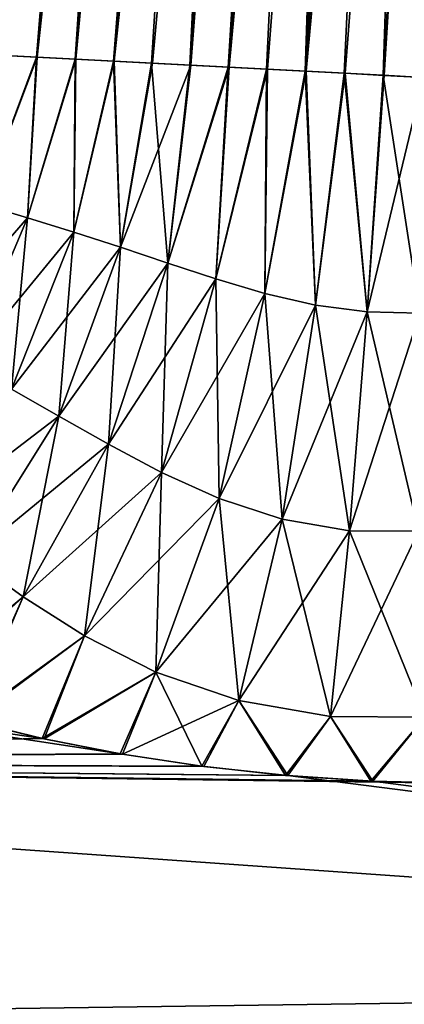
# Model space of a CAD drawing. Header units: millimetres. Extents: x -68 to 68, y -375 to 321.
# Tile 13 of 48: x -52.37 to -49.1, y 70.98 to 79.35. Entities that reach past the tile are written whole.
import ezdxf

# ---------------------------------------------------------------- set-up
doc = ezdxf.new("R2010")
doc.units = ezdxf.units.MM
doc.header["$LTSCALE"] = 33.374815
for name, color, linetype in [('33', 7, 'CONTINUOUS'), ('38', 7, 'CONTINUOUS'), ('40', 7, 'CONTINUOUS'), ('41', 7, 'CONTINUOUS'), ('42', 7, 'CONTINUOUS')]:
    doc.layers.add(name, color=color, linetype=linetype)

msp = doc.modelspace()

# ---------------------------------------------------------------- linework, layer by layer
at = {"layer": '33', "color": 7, "linetype": 'CONTINUOUS', "true_color": 0x999999}
for points in [[(-63.073, 73.0543, -9.7866), (-62.854, 74.8381, -7.3128), (-51.5013, 73.1108, -9.2668), (-63.073, 73.0543, -9.7866)], [(-51.5013, 73.1108, -9.2668), (-62.854, 74.8381, -7.3128), (-52.1666, 73.2408, -9.1231), (-51.5013, 73.1108, -9.2668)], [(-52.1666, 73.2408, -9.1231), (-62.854, 74.8381, -7.3128), (-52.7984, 73.3923, -8.9456), (-52.1666, 73.2408, -9.1231)], [(-52.8141, 73.3964, 8.9407), (-63.0731, 73.0539, 9.787), (-52.1832, 73.2445, 9.119), (-52.8141, 73.3964, 8.9407)], [(-52.1832, 73.2445, 9.119), (-63.0731, 73.0539, 9.787), (-51.519, 73.1139, 9.2635), (-52.1832, 73.2445, 9.119)], [(-63.0731, 73.0539, 9.787), (-63.35, 70.7986, 11.8329), (-36.3057, 71.17, 11.0412), (-63.0731, 73.0539, 9.787)], [(-63.3499, 70.7989, -11.8327), (-63.073, 73.0543, -9.7866), (-36.3057, 71.17, -11.0412), (-63.3499, 70.7989, -11.8327)], [(-51.519, 73.1139, 9.2635), (-63.0731, 73.0539, 9.787), (-50.8267, 73.008, 9.3721), (-51.519, 73.1139, 9.2635)], [(-63.0731, 73.0539, 9.787), (-36.3057, 71.17, 11.0412), (-48.6653, 72.8641, 9.4635), (-63.0731, 73.0539, 9.787)], [(-50.8267, 73.008, 9.3721), (-63.0731, 73.0539, 9.787), (-50.1139, 72.9299, 9.4426), (-50.8267, 73.008, 9.3721)], [(-50.1139, 72.9299, 9.4426), (-63.0731, 73.0539, 9.787), (-49.3896, 72.8815, 9.4733), (-50.1139, 72.9299, 9.4426)], [(-49.3896, 72.8815, 9.4733), (-63.0731, 73.0539, 9.787), (-48.6653, 72.8641, 9.4635), (-49.3896, 72.8815, 9.4733)], [(-50.8078, 73.0056, -9.3745), (-63.073, 73.0543, -9.7866), (-51.5013, 73.1108, -9.2668), (-50.8078, 73.0056, -9.3745)], [(-36.3057, 71.17, -11.0412), (-63.073, 73.0543, -9.7866), (-50.0944, 72.9282, -9.4439), (-36.3057, 71.17, -11.0412)], [(-50.0944, 72.9282, -9.4439), (-63.073, 73.0543, -9.7866), (-50.8078, 73.0056, -9.3745), (-50.0944, 72.9282, -9.4439)], [(-49.3719, 72.8807, -9.4736), (-36.3057, 71.17, -11.0412), (-50.0944, 72.9282, -9.4439), (-49.3719, 72.8807, -9.4736)], [(-48.6509, 72.864, -9.4629), (-36.3057, 71.17, -11.0412), (-49.3719, 72.8807, -9.4736), (-48.6509, 72.864, -9.4629)], [(-36.3057, 71.17, 11.0412), (-63.35, 70.7986, 11.8329), (-36.6181, 68.6256, 13.3492), (-36.3057, 71.17, 11.0412)], [(-36.6181, 68.6256, -13.3492), (-63.3499, 70.7989, -11.8327), (-36.3057, 71.17, -11.0412), (-36.6181, 68.6256, -13.3492)]]:
    msp.add_3dface(points, dxfattribs=at)
at = {"layer": '38', "color": 7, "linetype": 'CONTINUOUS', "true_color": 0x999999}
for points in [[(-52.4053, 101.1281, -1.3241), (-52.1712, 101.1158, -1.9525), (-54.9216, 79.1743, -2.1136), (-52.4053, 101.1281, -1.3241)], [(-54.9216, 79.1743, -2.1136), (-52.1712, 101.1158, -1.9525), (-54.7177, 79.1636, -2.6123), (-54.9216, 79.1743, -2.1136)], [(-52.1712, 101.1158, -1.9525), (-51.8503, 101.099, -2.541), (-54.7177, 79.1636, -2.6123), (-52.1712, 101.1158, -1.9525)], [(-54.7177, 79.1636, -2.6123), (-51.8503, 101.099, -2.541), (-54.471, 79.1506, -3.0926), (-54.7177, 79.1636, -2.6123)], [(-54.471, 79.1506, -3.0926), (-51.8503, 101.099, -2.541), (-54.188, 79.1358, -3.5436), (-54.471, 79.1506, -3.0926)], [(-51.8503, 101.099, -2.541), (-51.449, 101.0779, -3.0778), (-54.188, 79.1358, -3.5436), (-51.8503, 101.099, -2.541)], [(-54.188, 79.1358, -3.5436), (-51.449, 101.0779, -3.0778), (-53.881, 79.1197, -3.9526), (-54.188, 79.1358, -3.5436)], [(-53.881, 79.1197, -3.9526), (-51.449, 101.0779, -3.0778), (-53.5582, 79.1028, -4.3175), (-53.881, 79.1197, -3.9526)], [(-51.449, 101.0779, -3.0778), (-50.9755, 101.0531, -3.552), (-53.5582, 79.1028, -4.3175), (-51.449, 101.0779, -3.0778)], [(-53.5582, 79.1028, -4.3175), (-50.9755, 101.0531, -3.552), (-53.2263, 79.0854, -4.6398), (-53.5582, 79.1028, -4.3175)], [(-53.2263, 79.0854, -4.6398), (-50.9755, 101.0531, -3.552), (-52.8911, 79.0678, -4.9212), (-53.2263, 79.0854, -4.6398)], [(-50.9755, 101.0531, -3.552), (-50.4394, 101.025, -3.9539), (-52.8911, 79.0678, -4.9212), (-50.9755, 101.0531, -3.552)], [(-52.8911, 79.0678, -4.9212), (-50.4394, 101.025, -3.9539), (-52.5567, 79.0503, -5.1651), (-52.8911, 79.0678, -4.9212)], [(-52.5567, 79.0503, -5.1651), (-50.4394, 101.025, -3.9539), (-52.225, 79.0329, -5.3756), (-52.5567, 79.0503, -5.1651)], [(-50.4394, 101.025, -3.9539), (-49.8516, 100.9942, -4.2753), (-52.225, 79.0329, -5.3756), (-50.4394, 101.025, -3.9539)], [(-52.225, 79.0329, -5.3756), (-49.8516, 100.9942, -4.2753), (-51.8965, 79.0157, -5.5566), (-52.225, 79.0329, -5.3756)], [(-51.8965, 79.0157, -5.5566), (-49.8516, 100.9942, -4.2753), (-51.5702, 78.9986, -5.7121), (-51.8965, 79.0157, -5.5566)], [(-49.8516, 100.9942, -4.2753), (-49.2242, 100.9613, -4.5096), (-51.5702, 78.9986, -5.7121), (-49.8516, 100.9942, -4.2753)], [(-51.5702, 78.9986, -5.7121), (-49.2242, 100.9613, -4.5096), (-51.2449, 78.9816, -5.8448), (-51.5702, 78.9986, -5.7121)], [(-51.2449, 78.9816, -5.8448), (-49.2242, 100.9613, -4.5096), (-50.9197, 78.9645, -5.9568), (-51.2449, 78.9816, -5.8448)], [(-50.9197, 78.9645, -5.9568), (-49.2242, 100.9613, -4.5096), (-50.5938, 78.9475, -6.0494), (-50.9197, 78.9645, -5.9568)], [(-49.2242, 100.9613, -4.5096), (-48.5698, 100.9271, -4.6522), (-50.5938, 78.9475, -6.0494), (-49.2242, 100.9613, -4.5096)], [(-50.5938, 78.9475, -6.0494), (-48.5698, 100.9271, -4.6522), (-50.2666, 78.9303, -6.1234), (-50.5938, 78.9475, -6.0494)], [(-50.2666, 78.9303, -6.1234), (-48.5698, 100.9271, -4.6522), (-49.9376, 78.9131, -6.1795), (-50.2666, 78.9303, -6.1234)], [(-48.5698, 100.9271, -4.6522), (-47.9018, 100.892, -4.7), (-49.9376, 78.9131, -6.1795), (-48.5698, 100.9271, -4.6522)], [(-49.9376, 78.9131, -6.1795), (-47.9018, 100.892, -4.7), (-49.6067, 78.8957, -6.2179), (-49.9376, 78.9131, -6.1795)], [(-49.6067, 78.8957, -6.2179), (-47.9018, 100.892, -4.7), (-49.2744, 78.8783, -6.2384), (-49.6067, 78.8957, -6.2179)], [(-49.2744, 78.8783, -6.2384), (-47.9018, 100.892, -4.7), (-48.9416, 78.8609, -6.2412), (-49.2744, 78.8783, -6.2384)]]:
    msp.add_3dface(points, dxfattribs=at)
at = {"layer": '40', "color": 7, "linetype": 'CONTINUOUS', "true_color": 0x999999}
for points in [[(-52.1713, 101.1158, 1.9523), (-52.4053, 101.1281, 1.324), (-54.9224, 79.1743, 2.1114), (-52.1713, 101.1158, 1.9523)], [(-54.7189, 79.1636, 2.6097), (-52.1713, 101.1158, 1.9523), (-54.9224, 79.1743, 2.1114), (-54.7189, 79.1636, 2.6097)], [(-54.4736, 79.1508, 3.0881), (-52.1713, 101.1158, 1.9523), (-54.7189, 79.1636, 2.6097), (-54.4736, 79.1508, 3.0881)], [(-51.8504, 101.099, 2.5408), (-52.1713, 101.1158, 1.9523), (-54.4736, 79.1508, 3.0881), (-51.8504, 101.099, 2.5408)], [(-54.1936, 79.1361, 3.5355), (-51.8504, 101.099, 2.5408), (-54.4736, 79.1508, 3.0881), (-54.1936, 79.1361, 3.5355)], [(-53.8898, 79.1202, 3.9417), (-51.8504, 101.099, 2.5408), (-54.1936, 79.1361, 3.5355), (-53.8898, 79.1202, 3.9417)], [(-51.4491, 101.078, 3.0777), (-51.8504, 101.099, 2.5408), (-53.8898, 79.1202, 3.9417), (-51.4491, 101.078, 3.0777)], [(-53.569, 79.1034, 4.3062), (-51.4491, 101.078, 3.0777), (-53.8898, 79.1202, 3.9417), (-53.569, 79.1034, 4.3062)], [(-53.2379, 79.086, 4.6293), (-51.4491, 101.078, 3.0777), (-53.569, 79.1034, 4.3062), (-53.2379, 79.086, 4.6293)], [(-50.9755, 101.0531, 3.552), (-51.4491, 101.078, 3.0777), (-53.2379, 79.086, 4.6293), (-50.9755, 101.0531, 3.552)], [(-52.9018, 79.0684, 4.9128), (-50.9755, 101.0531, 3.552), (-53.2379, 79.086, 4.6293), (-52.9018, 79.0684, 4.9128)], [(-52.5652, 79.0508, 5.1593), (-50.9755, 101.0531, 3.552), (-52.9018, 79.0684, 4.9128), (-52.5652, 79.0508, 5.1593)], [(-50.4394, 101.025, 3.9539), (-50.9755, 101.0531, 3.552), (-52.5652, 79.0508, 5.1593), (-50.4394, 101.025, 3.9539)], [(-52.2318, 79.0333, 5.3715), (-50.4394, 101.025, 3.9539), (-52.5652, 79.0508, 5.1593), (-52.2318, 79.0333, 5.3715)], [(-51.9029, 79.0161, 5.5533), (-50.4394, 101.025, 3.9539), (-52.2318, 79.0333, 5.3715), (-51.9029, 79.0161, 5.5533)], [(-49.8515, 100.9942, 4.2753), (-50.4394, 101.025, 3.9539), (-51.9029, 79.0161, 5.5533), (-49.8515, 100.9942, 4.2753)], [(-51.5771, 78.999, 5.709), (-49.8515, 100.9942, 4.2753), (-51.9029, 79.0161, 5.5533), (-51.5771, 78.999, 5.709)], [(-51.2524, 78.982, 5.842), (-49.8515, 100.9942, 4.2753), (-51.5771, 78.999, 5.709), (-51.2524, 78.982, 5.842)], [(-50.9274, 78.9649, 5.9544), (-49.8515, 100.9942, 4.2753), (-51.2524, 78.982, 5.842), (-50.9274, 78.9649, 5.9544)], [(-49.224, 100.9613, 4.5097), (-49.8515, 100.9942, 4.2753), (-50.9274, 78.9649, 5.9544), (-49.224, 100.9613, 4.5097)], [(-50.6016, 78.9479, 6.0474), (-49.224, 100.9613, 4.5097), (-50.9274, 78.9649, 5.9544), (-50.6016, 78.9479, 6.0474)], [(-50.2745, 78.9307, 6.1219), (-49.224, 100.9613, 4.5097), (-50.6016, 78.9479, 6.0474), (-50.2745, 78.9307, 6.1219)], [(-49.9458, 78.9135, 6.1784), (-49.224, 100.9613, 4.5097), (-50.2745, 78.9307, 6.1219), (-49.9458, 78.9135, 6.1784)], [(-48.5694, 100.927, 4.6522), (-49.224, 100.9613, 4.5097), (-49.9458, 78.9135, 6.1784), (-48.5694, 100.927, 4.6522)], [(-49.6151, 78.8962, 6.2171), (-48.5694, 100.927, 4.6522), (-49.9458, 78.9135, 6.1784), (-49.6151, 78.8962, 6.2171)], [(-49.2826, 78.8787, 6.2381), (-48.5694, 100.927, 4.6522), (-49.6151, 78.8962, 6.2171), (-49.2826, 78.8787, 6.2381)], [(-47.9013, 100.892, 4.7), (-48.5694, 100.927, 4.6522), (-49.2826, 78.8787, 6.2381), (-47.9013, 100.892, 4.7)], [(-48.9485, 78.8612, 6.2413), (-47.9013, 100.892, 4.7), (-49.2826, 78.8787, 6.2381), (-48.9485, 78.8612, 6.2413)]]:
    msp.add_3dface(points, dxfattribs=at)
at = {"layer": '41', "color": 7, "linetype": 'CONTINUOUS', "true_color": 0x999999}
for points in [[(-52.5567, 79.0503, -5.1651), (-52.225, 79.0329, -5.3756), (-52.698, 77.7839, -5.3977), (-52.5567, 79.0503, -5.1651)], [(-52.225, 79.0329, -5.3756), (-52.3069, 77.669, -5.6604), (-52.698, 77.7839, -5.3977), (-52.225, 79.0329, -5.3756)], [(-52.225, 79.0329, -5.3756), (-51.8965, 79.0157, -5.5566), (-52.3069, 77.669, -5.6604), (-52.225, 79.0329, -5.3756)], [(-51.8965, 79.0157, -5.5566), (-51.9127, 77.5467, -5.8891), (-52.3069, 77.669, -5.6604), (-51.8965, 79.0157, -5.5566)], [(-51.8965, 79.0157, -5.5566), (-51.5702, 78.9986, -5.7121), (-51.9127, 77.5467, -5.8891), (-51.8965, 79.0157, -5.5566)], [(-51.5702, 78.9986, -5.7121), (-51.5157, 77.4175, -6.087), (-51.9127, 77.5467, -5.8891), (-51.5702, 78.9986, -5.7121)], [(-51.5702, 78.9986, -5.7121), (-51.2449, 78.9816, -5.8448), (-51.5157, 77.4175, -6.087), (-51.5702, 78.9986, -5.7121)], [(-51.2449, 78.9816, -5.8448), (-50.9197, 78.9645, -5.9568), (-51.5157, 77.4175, -6.087), (-51.2449, 78.9816, -5.8448)], [(-50.9197, 78.9645, -5.9568), (-51.1147, 77.2832, -6.2566), (-51.5157, 77.4175, -6.087), (-50.9197, 78.9645, -5.9568)], [(-50.9197, 78.9645, -5.9568), (-50.5938, 78.9475, -6.0494), (-51.1147, 77.2832, -6.2566), (-50.9197, 78.9645, -5.9568)], [(-50.5938, 78.9475, -6.0494), (-50.7071, 77.1492, -6.3989), (-51.1147, 77.2832, -6.2566), (-50.5938, 78.9475, -6.0494)], [(-50.5938, 78.9475, -6.0494), (-50.2666, 78.9303, -6.1234), (-50.7071, 77.1492, -6.3989), (-50.5938, 78.9475, -6.0494)], [(-50.2666, 78.9303, -6.1234), (-50.2894, 77.0254, -6.5124), (-50.7071, 77.1492, -6.3989), (-50.2666, 78.9303, -6.1234)], [(-50.2666, 78.9303, -6.1234), (-49.9376, 78.9131, -6.1795), (-50.2894, 77.0254, -6.5124), (-50.2666, 78.9303, -6.1234)], [(-49.9376, 78.9131, -6.1795), (-49.8595, 76.9264, -6.5927), (-50.2894, 77.0254, -6.5124), (-49.9376, 78.9131, -6.1795)], [(-49.9376, 78.9131, -6.1795), (-49.6067, 78.8957, -6.2179), (-49.8595, 76.9264, -6.5927), (-49.9376, 78.9131, -6.1795)], [(-49.6067, 78.8957, -6.2179), (-49.4187, 76.8678, -6.634), (-49.8595, 76.9264, -6.5927), (-49.6067, 78.8957, -6.2179)], [(-49.6067, 78.8957, -6.2179), (-49.2744, 78.8783, -6.2384), (-49.4187, 76.8678, -6.634), (-49.6067, 78.8957, -6.2179)], [(-49.2744, 78.8783, -6.2384), (-48.9416, 78.8609, -6.2412), (-49.4187, 76.8678, -6.634), (-49.2744, 78.8783, -6.2384)], [(-48.9416, 78.8609, -6.2412), (-48.9727, 76.858, -6.6328), (-49.4187, 76.8678, -6.634), (-48.9416, 78.8609, -6.2412)], [(-52.3069, 77.669, -5.6604), (-53.2105, 76.6304, -5.7163), (-52.698, 77.7839, -5.3977), (-52.3069, 77.669, -5.6604)], [(-52.8317, 76.4287, -6.0363), (-53.2105, 76.6304, -5.7163), (-52.3069, 77.669, -5.6604), (-52.8317, 76.4287, -6.0363)], [(-51.9127, 77.5467, -5.8891), (-52.8317, 76.4287, -6.0363), (-52.3069, 77.669, -5.6604), (-51.9127, 77.5467, -5.8891)], [(-52.4431, 76.2126, -6.331), (-52.8317, 76.4287, -6.0363), (-51.9127, 77.5467, -5.8891), (-52.4431, 76.2126, -6.331)], [(-51.5157, 77.4175, -6.087), (-52.4431, 76.2126, -6.331), (-51.9127, 77.5467, -5.8891), (-51.5157, 77.4175, -6.087)], [(-52.0415, 75.9828, -6.6045), (-52.4431, 76.2126, -6.331), (-51.5157, 77.4175, -6.087), (-52.0415, 75.9828, -6.6045)], [(-51.1147, 77.2832, -6.2566), (-52.0415, 75.9828, -6.6045), (-51.5157, 77.4175, -6.087), (-51.1147, 77.2832, -6.2566)], [(-51.6201, 75.7432, -6.8589), (-52.0415, 75.9828, -6.6045), (-51.1147, 77.2832, -6.2566), (-51.6201, 75.7432, -6.8589)], [(-50.7071, 77.1492, -6.3989), (-51.6201, 75.7432, -6.8589), (-51.1147, 77.2832, -6.2566), (-50.7071, 77.1492, -6.3989)], [(-51.169, 75.5032, -7.0917), (-51.6201, 75.7432, -6.8589), (-50.7071, 77.1492, -6.3989), (-51.169, 75.5032, -7.0917)], [(-50.2894, 77.0254, -6.5124), (-51.169, 75.5032, -7.0917), (-50.7071, 77.1492, -6.3989), (-50.2894, 77.0254, -6.5124)], [(-50.6779, 75.2819, -7.2927), (-51.169, 75.5032, -7.0917), (-50.2894, 77.0254, -6.5124), (-50.6779, 75.2819, -7.2927)], [(-49.8595, 76.9264, -6.5927), (-50.6779, 75.2819, -7.2927), (-50.2894, 77.0254, -6.5124), (-49.8595, 76.9264, -6.5927)], [(-50.1416, 75.1072, -7.4429), (-50.6779, 75.2819, -7.2927), (-49.8595, 76.9264, -6.5927), (-50.1416, 75.1072, -7.4429)], [(-49.4187, 76.8678, -6.634), (-50.1416, 75.1072, -7.4429), (-49.8595, 76.9264, -6.5927), (-49.4187, 76.8678, -6.634)], [(-49.5689, 75.0091, -7.5194), (-50.1416, 75.1072, -7.4429), (-49.4187, 76.8678, -6.634), (-49.5689, 75.0091, -7.5194)], [(-48.9727, 76.858, -6.6328), (-49.5689, 75.0091, -7.5194), (-49.4187, 76.8678, -6.634), (-48.9727, 76.858, -6.6328)], [(-48.9832, 75.0044, -7.5092), (-49.5689, 75.0091, -7.5194), (-48.9727, 76.858, -6.6328), (-48.9832, 75.0044, -7.5092)], [(-52.0415, 75.9828, -6.6045), (-53.2088, 75.0911, -6.9734), (-52.4431, 76.2126, -6.331), (-52.0415, 75.9828, -6.6045)], [(-52.7985, 74.7757, -7.361), (-53.2088, 75.0911, -6.9734), (-52.0415, 75.9828, -6.6045), (-52.7985, 74.7757, -7.361)], [(-51.6201, 75.7432, -6.8589), (-52.7985, 74.7757, -7.361), (-52.0415, 75.9828, -6.6045), (-51.6201, 75.7432, -6.8589)], [(-52.3435, 74.4458, -7.744), (-52.7985, 74.7757, -7.361), (-51.6201, 75.7432, -6.8589), (-52.3435, 74.4458, -7.744)], [(-51.169, 75.5032, -7.0917), (-52.3435, 74.4458, -7.744), (-51.6201, 75.7432, -6.8589), (-51.169, 75.5032, -7.0917)], [(-51.8229, 74.1146, -8.1148), (-52.3435, 74.4458, -7.744), (-51.169, 75.5032, -7.0917), (-51.8229, 74.1146, -8.1148)], [(-50.6779, 75.2819, -7.2927), (-51.8229, 74.1146, -8.1148), (-51.169, 75.5032, -7.0917), (-50.6779, 75.2819, -7.2927)], [(-51.2152, 73.8081, -8.4499), (-51.8229, 74.1146, -8.1148), (-50.6779, 75.2819, -7.2927), (-51.2152, 73.8081, -8.4499)], [(-50.1416, 75.1072, -7.4429), (-51.2152, 73.8081, -8.4499), (-50.6779, 75.2819, -7.2927), (-50.1416, 75.1072, -7.4429)], [(-50.5115, 73.5657, -8.7073), (-51.2152, 73.8081, -8.4499), (-50.1416, 75.1072, -7.4429), (-50.5115, 73.5657, -8.7073)], [(-49.5689, 75.0091, -7.5194), (-50.5115, 73.5657, -8.7073), (-50.1416, 75.1072, -7.4429), (-49.5689, 75.0091, -7.5194)], [(-49.7323, 73.4295, -8.8382), (-50.5115, 73.5657, -8.7073), (-49.5689, 75.0091, -7.5194), (-49.7323, 73.4295, -8.8382)], [(-48.9832, 75.0044, -7.5092), (-49.7323, 73.4295, -8.8382), (-49.5689, 75.0091, -7.5194), (-48.9832, 75.0044, -7.5092)], [(-48.9299, 73.4239, -8.8141), (-49.7323, 73.4295, -8.8382), (-48.9832, 75.0044, -7.5092), (-48.9299, 73.4239, -8.8141)], [(-52.3435, 74.4458, -7.744), (-53.3341, 73.5434, -8.7594), (-52.7985, 74.7757, -7.361), (-52.3435, 74.4458, -7.744)], [(-52.7984, 73.3923, -8.9456), (-53.3341, 73.5434, -8.7594), (-52.3435, 74.4458, -7.744), (-52.7984, 73.3923, -8.9456)], [(-51.8229, 74.1146, -8.1148), (-52.7984, 73.3923, -8.9456), (-52.3435, 74.4458, -7.744), (-51.8229, 74.1146, -8.1148)], [(-52.1666, 73.2408, -9.1231), (-52.7984, 73.3923, -8.9456), (-51.8229, 74.1146, -8.1148), (-52.1666, 73.2408, -9.1231)], [(-51.2152, 73.8081, -8.4499), (-52.1666, 73.2408, -9.1231), (-51.8229, 74.1146, -8.1148), (-51.2152, 73.8081, -8.4499)], [(-51.5013, 73.1108, -9.2668), (-52.1666, 73.2408, -9.1231), (-51.2152, 73.8081, -8.4499), (-51.5013, 73.1108, -9.2668)], [(-50.5115, 73.5657, -8.7073), (-51.5013, 73.1108, -9.2668), (-51.2152, 73.8081, -8.4499), (-50.5115, 73.5657, -8.7073)], [(-50.8078, 73.0056, -9.3745), (-51.5013, 73.1108, -9.2668), (-50.5115, 73.5657, -8.7073), (-50.8078, 73.0056, -9.3745)], [(-50.0944, 72.9282, -9.4439), (-50.8078, 73.0056, -9.3745), (-50.5115, 73.5657, -8.7073), (-50.0944, 72.9282, -9.4439)], [(-49.7323, 73.4295, -8.8382), (-50.0944, 72.9282, -9.4439), (-50.5115, 73.5657, -8.7073), (-49.7323, 73.4295, -8.8382)], [(-49.3719, 72.8807, -9.4736), (-50.0944, 72.9282, -9.4439), (-49.7323, 73.4295, -8.8382), (-49.3719, 72.8807, -9.4736)], [(-48.9299, 73.4239, -8.8141), (-49.3719, 72.8807, -9.4736), (-49.7323, 73.4295, -8.8382), (-48.9299, 73.4239, -8.8141)], [(-48.6509, 72.864, -9.4629), (-49.3719, 72.8807, -9.4736), (-48.9299, 73.4239, -8.8141), (-48.6509, 72.864, -9.4629)]]:
    msp.add_3dface(points, dxfattribs=at)
at = {"layer": '42', "color": 7, "linetype": 'CONTINUOUS', "true_color": 0x999999}
for points in [[(-52.2318, 79.0333, 5.3715), (-52.5652, 79.0508, 5.1593), (-52.698, 77.7839, 5.3977), (-52.2318, 79.0333, 5.3715)], [(-52.2318, 79.0333, 5.3715), (-52.698, 77.7839, 5.3977), (-52.3069, 77.669, 5.6604), (-52.2318, 79.0333, 5.3715)], [(-51.9029, 79.0161, 5.5533), (-52.2318, 79.0333, 5.3715), (-52.3069, 77.669, 5.6604), (-51.9029, 79.0161, 5.5533)], [(-51.9029, 79.0161, 5.5533), (-52.3069, 77.669, 5.6604), (-51.9127, 77.5467, 5.8891), (-51.9029, 79.0161, 5.5533)], [(-51.5771, 78.999, 5.709), (-51.9029, 79.0161, 5.5533), (-51.9127, 77.5467, 5.8891), (-51.5771, 78.999, 5.709)], [(-51.5771, 78.999, 5.709), (-51.9127, 77.5467, 5.8891), (-51.5157, 77.4175, 6.087), (-51.5771, 78.999, 5.709)], [(-51.2524, 78.982, 5.842), (-51.5771, 78.999, 5.709), (-51.5157, 77.4175, 6.087), (-51.2524, 78.982, 5.842)], [(-51.2524, 78.982, 5.842), (-51.5157, 77.4175, 6.087), (-51.1147, 77.2832, 6.2566), (-51.2524, 78.982, 5.842)], [(-50.9274, 78.9649, 5.9544), (-51.2524, 78.982, 5.842), (-51.1147, 77.2832, 6.2566), (-50.9274, 78.9649, 5.9544)], [(-50.6016, 78.9479, 6.0474), (-50.9274, 78.9649, 5.9544), (-51.1147, 77.2832, 6.2566), (-50.6016, 78.9479, 6.0474)], [(-50.6016, 78.9479, 6.0474), (-51.1147, 77.2832, 6.2566), (-50.7071, 77.1492, 6.3989), (-50.6016, 78.9479, 6.0474)], [(-50.2745, 78.9307, 6.1219), (-50.6016, 78.9479, 6.0474), (-50.7071, 77.1492, 6.3989), (-50.2745, 78.9307, 6.1219)], [(-50.2745, 78.9307, 6.1219), (-50.7071, 77.1492, 6.3989), (-50.2894, 77.0254, 6.5124), (-50.2745, 78.9307, 6.1219)], [(-49.9458, 78.9135, 6.1784), (-50.2745, 78.9307, 6.1219), (-50.2894, 77.0254, 6.5124), (-49.9458, 78.9135, 6.1784)], [(-49.9458, 78.9135, 6.1784), (-50.2894, 77.0254, 6.5124), (-49.8595, 76.9264, 6.5927), (-49.9458, 78.9135, 6.1784)], [(-49.6151, 78.8962, 6.2171), (-49.9458, 78.9135, 6.1784), (-49.8595, 76.9264, 6.5927), (-49.6151, 78.8962, 6.2171)], [(-49.6151, 78.8962, 6.2171), (-49.8595, 76.9264, 6.5927), (-49.4188, 76.8678, 6.634), (-49.6151, 78.8962, 6.2171)], [(-49.2826, 78.8787, 6.2381), (-49.6151, 78.8962, 6.2171), (-49.4188, 76.8678, 6.634), (-49.2826, 78.8787, 6.2381)], [(-49.2826, 78.8787, 6.2381), (-49.4188, 76.8678, 6.634), (-48.9727, 76.858, 6.6328), (-49.2826, 78.8787, 6.2381)], [(-48.9485, 78.8612, 6.2413), (-49.2826, 78.8787, 6.2381), (-48.9727, 76.858, 6.6328), (-48.9485, 78.8612, 6.2413)], [(-52.698, 77.7839, 5.3977), (-52.8317, 76.4287, 6.0363), (-52.3069, 77.669, 5.6604), (-52.698, 77.7839, 5.3977)], [(-52.8317, 76.4287, 6.0363), (-52.4431, 76.2126, 6.331), (-52.3069, 77.669, 5.6604), (-52.8317, 76.4287, 6.0363)], [(-52.3069, 77.669, 5.6604), (-52.4431, 76.2126, 6.331), (-51.9127, 77.5467, 5.8891), (-52.3069, 77.669, 5.6604)], [(-52.4431, 76.2126, 6.331), (-52.0415, 75.9828, 6.6045), (-51.9127, 77.5467, 5.8891), (-52.4431, 76.2126, 6.331)], [(-51.9127, 77.5467, 5.8891), (-52.0415, 75.9828, 6.6045), (-51.5157, 77.4175, 6.087), (-51.9127, 77.5467, 5.8891)], [(-52.0415, 75.9828, 6.6045), (-51.6201, 75.7432, 6.8589), (-51.5157, 77.4175, 6.087), (-52.0415, 75.9828, 6.6045)], [(-51.5157, 77.4175, 6.087), (-51.6201, 75.7432, 6.8589), (-51.1147, 77.2832, 6.2566), (-51.5157, 77.4175, 6.087)], [(-51.6201, 75.7432, 6.8589), (-51.169, 75.5032, 7.0917), (-51.1147, 77.2832, 6.2566), (-51.6201, 75.7432, 6.8589)], [(-51.1147, 77.2832, 6.2566), (-51.169, 75.5032, 7.0917), (-50.7071, 77.1492, 6.3989), (-51.1147, 77.2832, 6.2566)], [(-51.169, 75.5032, 7.0917), (-50.6779, 75.2819, 7.2927), (-50.7071, 77.1492, 6.3989), (-51.169, 75.5032, 7.0917)], [(-50.7071, 77.1492, 6.3989), (-50.6779, 75.2819, 7.2927), (-50.2894, 77.0254, 6.5124), (-50.7071, 77.1492, 6.3989)], [(-50.6779, 75.2819, 7.2927), (-50.1417, 75.1072, 7.4429), (-50.2894, 77.0254, 6.5124), (-50.6779, 75.2819, 7.2927)], [(-50.2894, 77.0254, 6.5124), (-50.1417, 75.1072, 7.4429), (-49.8595, 76.9264, 6.5927), (-50.2894, 77.0254, 6.5124)], [(-50.1417, 75.1072, 7.4429), (-49.5689, 75.0091, 7.5194), (-49.8595, 76.9264, 6.5927), (-50.1417, 75.1072, 7.4429)], [(-49.8595, 76.9264, 6.5927), (-49.5689, 75.0091, 7.5194), (-49.4188, 76.8678, 6.634), (-49.8595, 76.9264, 6.5927)], [(-49.5689, 75.0091, 7.5194), (-48.9832, 75.0044, 7.5092), (-49.4188, 76.8678, 6.634), (-49.5689, 75.0091, 7.5194)], [(-49.4188, 76.8678, 6.634), (-48.9832, 75.0044, 7.5092), (-48.9727, 76.858, 6.6328), (-49.4188, 76.8678, 6.634)], [(-52.4431, 76.2126, 6.331), (-52.7985, 74.7757, 7.3609), (-52.0415, 75.9828, 6.6045), (-52.4431, 76.2126, 6.331)], [(-52.7985, 74.7757, 7.3609), (-52.3436, 74.4458, 7.744), (-52.0415, 75.9828, 6.6045), (-52.7985, 74.7757, 7.3609)], [(-52.0415, 75.9828, 6.6045), (-52.3436, 74.4458, 7.744), (-51.6201, 75.7432, 6.8589), (-52.0415, 75.9828, 6.6045)], [(-52.3436, 74.4458, 7.744), (-51.8229, 74.1146, 8.1148), (-51.6201, 75.7432, 6.8589), (-52.3436, 74.4458, 7.744)], [(-51.6201, 75.7432, 6.8589), (-51.8229, 74.1146, 8.1148), (-51.169, 75.5032, 7.0917), (-51.6201, 75.7432, 6.8589)], [(-51.8229, 74.1146, 8.1148), (-51.2152, 73.8082, 8.4499), (-51.169, 75.5032, 7.0917), (-51.8229, 74.1146, 8.1148)], [(-51.169, 75.5032, 7.0917), (-51.2152, 73.8082, 8.4499), (-50.6779, 75.2819, 7.2927), (-51.169, 75.5032, 7.0917)], [(-51.2152, 73.8082, 8.4499), (-50.5116, 73.5657, 8.7073), (-50.6779, 75.2819, 7.2927), (-51.2152, 73.8082, 8.4499)], [(-50.6779, 75.2819, 7.2927), (-50.5116, 73.5657, 8.7073), (-50.1417, 75.1072, 7.4429), (-50.6779, 75.2819, 7.2927)], [(-50.5116, 73.5657, 8.7073), (-49.7323, 73.4295, 8.8382), (-50.1417, 75.1072, 7.4429), (-50.5116, 73.5657, 8.7073)], [(-50.1417, 75.1072, 7.4429), (-49.7323, 73.4295, 8.8382), (-49.5689, 75.0091, 7.5194), (-50.1417, 75.1072, 7.4429)], [(-49.7323, 73.4295, 8.8382), (-48.9299, 73.4239, 8.8141), (-49.5689, 75.0091, 7.5194), (-49.7323, 73.4295, 8.8382)], [(-49.5689, 75.0091, 7.5194), (-48.9299, 73.4239, 8.8141), (-48.9832, 75.0044, 7.5092), (-49.5689, 75.0091, 7.5194)], [(-52.7985, 74.7757, 7.3609), (-53.4087, 73.5662, 8.7306), (-52.3436, 74.4458, 7.744), (-52.7985, 74.7757, 7.3609)], [(-53.4087, 73.5662, 8.7306), (-52.8141, 73.3964, 8.9407), (-52.3436, 74.4458, 7.744), (-53.4087, 73.5662, 8.7306)], [(-52.3436, 74.4458, 7.744), (-52.8141, 73.3964, 8.9407), (-51.8229, 74.1146, 8.1148), (-52.3436, 74.4458, 7.744)], [(-52.8141, 73.3964, 8.9407), (-52.1832, 73.2445, 9.119), (-51.8229, 74.1146, 8.1148), (-52.8141, 73.3964, 8.9407)], [(-51.8229, 74.1146, 8.1148), (-52.1832, 73.2445, 9.119), (-51.2152, 73.8082, 8.4499), (-51.8229, 74.1146, 8.1148)], [(-52.1832, 73.2445, 9.119), (-51.519, 73.1139, 9.2635), (-51.2152, 73.8082, 8.4499), (-52.1832, 73.2445, 9.119)], [(-51.519, 73.1139, 9.2635), (-50.8267, 73.008, 9.3721), (-51.2152, 73.8082, 8.4499), (-51.519, 73.1139, 9.2635)], [(-51.2152, 73.8082, 8.4499), (-50.8267, 73.008, 9.3721), (-50.5116, 73.5657, 8.7073), (-51.2152, 73.8082, 8.4499)], [(-50.8267, 73.008, 9.3721), (-50.1139, 72.9299, 9.4426), (-50.5116, 73.5657, 8.7073), (-50.8267, 73.008, 9.3721)], [(-50.5116, 73.5657, 8.7073), (-50.1139, 72.9299, 9.4426), (-49.7323, 73.4295, 8.8382), (-50.5116, 73.5657, 8.7073)], [(-50.1139, 72.9299, 9.4426), (-49.3896, 72.8815, 9.4733), (-49.7323, 73.4295, 8.8382), (-50.1139, 72.9299, 9.4426)], [(-49.7323, 73.4295, 8.8382), (-49.3896, 72.8815, 9.4733), (-48.9299, 73.4239, 8.8141), (-49.7323, 73.4295, 8.8382)], [(-49.3896, 72.8815, 9.4733), (-48.6653, 72.8641, 9.4635), (-48.9299, 73.4239, 8.8141), (-49.3896, 72.8815, 9.4733)]]:
    msp.add_3dface(points, dxfattribs=at)

doc.saveas('drawing.dxf')
